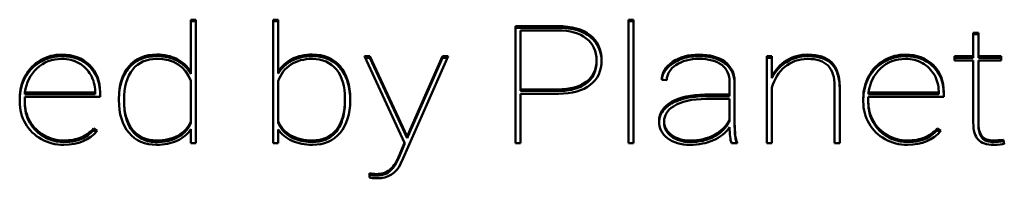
# Model space of a CAD drawing. Header units: millimetres. Extents: x 90 to 4407, y 90 to 14716.
# Tile 21 of 32: x 3093.5 to 3124.52, y 2380.58 to 2385.59. Entities that reach past the tile are written whole.
import ezdxf

# ---------------------------------------------------------------- set-up
doc = ezdxf.new("R2010")
doc.units = ezdxf.units.MM
doc.header["$LTSCALE"] = 15
doc.layers.add('Visible (ISO)', color=7, linetype='Continuous', lineweight=50)

msp = doc.modelspace()

# ---------------------------------------------------------------- linework, layer by layer
at = {"layer": 'Visible (ISO)'}
for p, q in [((3098.896, 2383.93), (3098.896, 2385.586)), ((3098.896, 2385.586), (3099.054, 2385.586)), ((3098.896, 2385.536), (3099.054, 2385.536)), ((3099.054, 2385.586), (3099.054, 2381.691)), ((3101.485, 2385.586), (3101.643, 2385.586)), ((3101.485, 2381.691), (3101.485, 2385.586)), ((3101.485, 2385.536), (3101.643, 2385.536)), ((3101.643, 2385.586), (3101.643, 2383.935)), ((3112.68, 2381.691), (3112.68, 2385.586)), ((3112.68, 2385.586), (3112.838, 2385.586)), ((3112.68, 2385.536), (3112.838, 2385.536)), ((3112.838, 2385.586), (3112.838, 2381.691)), ((3109.122, 2381.691), (3109.122, 2385.383)), ((3109.122, 2385.383), (3110.454, 2385.383)), ((3109.122, 2385.333), (3110.454, 2385.333)), ((3110.454, 2385.246), (3109.28, 2385.246)), ((3109.28, 2385.246), (3109.28, 2383.387)), ((3123.541, 2384.435), (3123.541, 2385.175)), ((3123.541, 2385.175), (3123.702, 2385.175)), ((3123.541, 2385.125), (3123.702, 2385.125)), ((3123.702, 2385.175), (3123.702, 2384.435)), ((3104.364, 2384.435), (3104.536, 2384.435)), ((3105.626, 2381.706), (3104.364, 2384.435)), ((3104.387, 2384.385), (3104.536, 2384.385)), ((3104.536, 2384.435), (3105.711, 2381.904)), ((3104.536, 2384.385), (3104.536, 2384.435)), ((3104.536, 2384.385), (3105.711, 2381.854)), ((3107.002, 2384.435), (3105.585, 2381.214)), ((3105.731, 2381.955), (3106.826, 2384.435)), ((3105.731, 2381.905), (3106.826, 2384.385)), ((3106.826, 2384.435), (3107.002, 2384.435)), ((3106.826, 2384.385), (3106.826, 2384.435)), ((3106.826, 2384.385), (3106.98, 2384.385)), ((3111.673, 2384.25), (3111.673, 2384.3)), ((3117.043, 2384.435), (3117.201, 2384.435)), ((3117.043, 2381.691), (3117.043, 2384.435)), ((3117.043, 2384.385), (3117.201, 2384.385)), ((3117.201, 2384.435), (3117.201, 2383.796)), ((3122.955, 2384.298), (3122.955, 2384.435)), ((3122.955, 2384.435), (3123.541, 2384.435)), ((3122.955, 2384.385), (3123.541, 2384.385)), ((3123.541, 2384.298), (3122.955, 2384.298)), ((3123.541, 2384.385), (3123.541, 2384.435)), ((3123.541, 2382.33), (3123.541, 2384.298)), ((3123.702, 2384.385), (3123.702, 2384.435)), ((3123.702, 2384.435), (3124.423, 2384.435)), ((3123.702, 2384.385), (3124.423, 2384.385)), ((3124.423, 2384.298), (3123.702, 2384.298)), ((3123.702, 2384.298), (3123.702, 2382.348)), ((3124.423, 2384.435), (3124.423, 2384.298)), ((3098.896, 2383.88), (3098.896, 2383.93)), ((3098.896, 2382.37), (3098.896, 2383.656)), ((3101.643, 2383.885), (3101.643, 2383.935)), ((3113.886, 2383.679), (3113.728, 2383.684)), ((3117.201, 2383.746), (3117.201, 2383.796)), ((3101.643, 2383.644), (3101.643, 2382.386)), ((3109.28, 2383.337), (3109.28, 2383.387)), ((3109.28, 2383.387), (3110.454, 2383.387)), ((3115.866, 2383.223), (3115.866, 2383.623)), ((3116.024, 2383.638), (3116.024, 2382.327)), ((3117.201, 2383.447), (3117.201, 2381.691)), ((3119.175, 2381.691), (3119.175, 2383.484)), ((3119.333, 2383.481), (3119.333, 2381.691)), ((3093.502, 2383.002), (3093.502, 2383.116)), ((3093.66, 2383.154), (3093.66, 2383.005)), ((3096.035, 2383.154), (3093.66, 2383.154)), ((3093.669, 2383.291), (3095.877, 2383.291)), ((3093.669, 2383.241), (3093.669, 2383.291)), ((3093.669, 2383.241), (3095.877, 2383.241)), ((3095.877, 2383.291), (3095.877, 2383.324)), ((3095.877, 2383.241), (3095.877, 2383.291)), ((3096.035, 2383.299), (3096.035, 2383.154)), ((3096.627, 2383.055), (3096.627, 2383.091)), ((3096.791, 2382.988), (3096.791, 2383.038)), ((3103.749, 2383.041), (3103.749, 2383.091)), ((3103.913, 2383.081), (3103.913, 2383.038)), ((3109.28, 2383.337), (3110.454, 2383.337)), ((3110.475, 2383.251), (3109.28, 2383.251)), ((3109.28, 2383.251), (3109.28, 2381.691)), ((3115.084, 2383.223), (3115.866, 2383.223)), ((3115.084, 2383.173), (3115.866, 2383.173)), ((3115.866, 2383.086), (3115.134, 2383.086)), ((3115.866, 2383.173), (3115.866, 2383.223)), ((3115.866, 2382.434), (3115.866, 2383.086)), ((3120.077, 2383.002), (3120.077, 2383.116)), ((3122.61, 2383.154), (3120.235, 2383.154)), ((3120.235, 2383.154), (3120.235, 2383.005)), ((3120.244, 2383.241), (3120.244, 2383.291)), ((3120.244, 2383.291), (3122.452, 2383.291)), ((3120.244, 2383.241), (3122.452, 2383.241)), ((3122.452, 2383.291), (3122.452, 2383.324)), ((3122.452, 2383.241), (3122.452, 2383.291)), ((3122.61, 2383.299), (3122.61, 2383.154)), ((3093.66, 2382.955), (3093.66, 2383.005)), ((3120.235, 2382.955), (3120.235, 2383.005)), ((3115.866, 2382.384), (3115.866, 2382.434)), ((3095.83, 2382.152), (3095.942, 2382.084)), ((3095.83, 2382.102), (3095.83, 2382.152)), ((3095.83, 2382.102), (3095.914, 2382.051)), ((3098.896, 2382.32), (3098.896, 2382.37)), ((3098.896, 2381.691), (3098.896, 2382.129)), ((3101.643, 2382.336), (3101.643, 2382.386)), ((3101.643, 2382.125), (3101.643, 2381.691)), ((3113.802, 2382.328), (3113.802, 2382.378)), ((3116.024, 2382.277), (3116.024, 2382.327)), ((3122.405, 2382.102), (3122.405, 2382.152)), ((3122.405, 2382.152), (3122.516, 2382.084)), ((3122.405, 2382.102), (3122.489, 2382.051)), ((3123.702, 2382.298), (3123.702, 2382.348)), ((3105.711, 2381.904), (3105.731, 2381.955)), ((3105.711, 2381.854), (3105.731, 2381.905)), ((3105.711, 2381.854), (3105.711, 2381.904)), ((3105.731, 2381.905), (3105.731, 2381.955)), ((3124.493, 2381.75), (3124.493, 2381.8)), ((3124.493, 2381.8), (3124.519, 2381.67)), ((3099.054, 2381.691), (3098.896, 2381.691)), ((3101.643, 2381.691), (3101.485, 2381.691)), ((3105.432, 2381.253), (3105.626, 2381.706)), ((3105.432, 2381.203), (3105.626, 2381.656)), ((3105.626, 2381.656), (3105.626, 2381.706)), ((3109.28, 2381.691), (3109.122, 2381.691)), ((3112.838, 2381.691), (3112.68, 2381.691)), ((3116.106, 2381.691), (3115.925, 2381.691)), ((3116.106, 2381.713), (3116.106, 2381.691)), ((3117.201, 2381.691), (3117.043, 2381.691)), ((3119.333, 2381.691), (3119.175, 2381.691)), ((3124.493, 2381.75), (3124.51, 2381.668)), ((3105.585, 2381.214), (3105.514, 2381.062)), ((3104.525, 2380.611), (3104.522, 2380.742))]:
    msp.add_line(p, q, dxfattribs=at)
for points in [[(3110.454, 2385.383), (3110.89, 2385.383), (3111.228, 2385.288), (3111.469, 2385.098)], [(3111.352, 2384.997), (3111.138, 2385.163), (3110.839, 2385.246), (3110.454, 2385.246)], [(3093.678, 2383.813), (3093.795, 2384.025), (3093.956, 2384.189), (3094.161, 2384.308)], [(3095.366, 2384.215), (3095.207, 2384.304), (3095.029, 2384.349), (3094.832, 2384.349)], [(3098.453, 2384.346), (3098.635, 2384.253), (3098.783, 2384.114), (3098.896, 2383.93)], [(3101.643, 2383.935), (3101.754, 2384.116), (3101.901, 2384.253), (3102.084, 2384.346)], [(3117.201, 2383.796), (3117.305, 2384.009), (3117.457, 2384.177), (3117.658, 2384.3)], [(3120.253, 2383.813), (3120.37, 2384.025), (3120.531, 2384.189), (3120.736, 2384.308)], [(3121.941, 2384.215), (3121.782, 2384.304), (3121.604, 2384.349), (3121.406, 2384.349)], [(3095.741, 2383.843), (3095.65, 2384.002), (3095.525, 2384.127), (3095.366, 2384.215)], [(3096.627, 2383.091), (3096.627, 2383.528), (3096.733, 2383.871), (3096.946, 2384.116)], [(3097.062, 2384.016), (3096.881, 2383.795), (3096.791, 2383.468), (3096.791, 2383.038)], [(3102.046, 2384.171), (3101.861, 2384.053), (3101.727, 2383.877), (3101.643, 2383.644)], [(3103.749, 2383.091), (3103.749, 2383.484), (3103.658, 2383.793), (3103.478, 2384.015)], [(3103.593, 2384.116), (3103.806, 2383.871), (3103.913, 2383.525), (3103.913, 2383.081)], [(3113.728, 2383.684), (3113.728, 2383.907), (3113.841, 2384.096), (3114.068, 2384.252)], [(3114.176, 2384.156), (3113.983, 2384.027), (3113.886, 2383.868), (3113.886, 2383.679)], [(3115.866, 2383.623), (3115.866, 2383.853), (3115.782, 2384.031), (3115.616, 2384.158)], [(3117.607, 2384.096), (3117.407, 2383.928), (3117.272, 2383.712), (3117.201, 2383.447)], [(3119.175, 2383.484), (3119.173, 2383.778), (3119.104, 2383.996), (3118.967, 2384.137)], [(3119.083, 2384.236), (3119.248, 2384.069), (3119.331, 2383.817), (3119.333, 2383.481)], [(3122.316, 2383.843), (3122.225, 2384.002), (3122.1, 2384.127), (3121.941, 2384.215)], [(3093.502, 2383.116), (3093.502, 2383.37), (3093.561, 2383.602), (3093.678, 2383.813)], [(3095.877, 2383.324), (3095.877, 2383.51), (3095.832, 2383.683), (3095.741, 2383.843)], [(3120.077, 2383.116), (3120.077, 2383.37), (3120.136, 2383.602), (3120.253, 2383.813)], [(3122.452, 2383.324), (3122.452, 2383.51), (3122.406, 2383.683), (3122.316, 2383.843)], [(3110.454, 2383.387), (3110.839, 2383.387), (3111.138, 2383.468), (3111.352, 2383.628)], [(3111.478, 2383.53), (3111.243, 2383.347), (3110.908, 2383.254), (3110.475, 2383.251)], [(3096.946, 2382.018), (3096.733, 2382.27), (3096.627, 2382.616), (3096.627, 2383.055)], [(3096.791, 2383.038), (3096.791, 2382.648), (3096.88, 2382.341), (3097.057, 2382.116)], [(3103.482, 2382.114), (3103.66, 2382.339), (3103.749, 2382.665), (3103.749, 2383.091)], [(3103.913, 2383.038), (3103.913, 2382.61), (3103.806, 2382.27), (3103.593, 2382.018)], [(3114.037, 2382.99), (3114.3, 2383.142), (3114.649, 2383.219), (3115.084, 2383.223)], [(3115.134, 2383.086), (3114.681, 2383.086), (3114.334, 2383.008), (3114.094, 2382.852)], [(3093.66, 2383.005), (3093.66, 2382.782), (3093.715, 2382.576), (3093.823, 2382.386)], [(3120.235, 2383.005), (3120.235, 2382.782), (3120.289, 2382.576), (3120.397, 2382.386)], [(3115.384, 2381.949), (3115.598, 2382.064), (3115.759, 2382.226), (3115.866, 2382.434)], [(3093.823, 2382.386), (3093.931, 2382.196), (3094.081, 2382.047), (3094.271, 2381.939)], [(3095.433, 2381.869), (3095.583, 2381.93), (3095.715, 2382.025), (3095.83, 2382.152)], [(3101.643, 2382.386), (3101.727, 2382.191), (3101.861, 2382.041), (3102.046, 2381.935)], [(3115.866, 2382.193), (3115.741, 2382.017), (3115.57, 2381.881), (3115.354, 2381.784)], [(3115.925, 2381.691), (3115.885, 2381.807), (3115.866, 2381.975), (3115.866, 2382.193)], [(3116.024, 2382.327), (3116.024, 2382.026), (3116.052, 2381.822), (3116.106, 2381.713)], [(3120.397, 2382.386), (3120.506, 2382.196), (3120.655, 2382.047), (3120.846, 2381.939)], [(3122.008, 2381.869), (3122.158, 2381.93), (3122.29, 2382.025), (3122.405, 2382.152)], [(3123.693, 2381.806), (3123.594, 2381.917), (3123.543, 2382.092), (3123.541, 2382.33)], [(3123.702, 2382.348), (3123.702, 2382.154), (3123.739, 2382.01), (3123.812, 2381.917)], [(3094.89, 2381.64), (3094.635, 2381.64), (3094.4, 2381.7), (3094.186, 2381.819)], [(3095.942, 2382.084), (3095.705, 2381.788), (3095.355, 2381.64), (3094.89, 2381.64)], [(3114.033, 2381.952), (3114.187, 2381.835), (3114.382, 2381.777), (3114.619, 2381.777)], [(3114.619, 2381.777), (3114.915, 2381.777), (3115.171, 2381.835), (3115.384, 2381.949)], [(3121.465, 2381.64), (3121.209, 2381.64), (3120.975, 2381.7), (3120.761, 2381.819)], [(3122.516, 2382.084), (3122.28, 2381.788), (3121.93, 2381.64), (3121.465, 2381.64)]]:
    msp.add_open_spline(points, degree=3, dxfattribs=at)
for points, knots in [([(3110.454, 2385.333), (3110.673, 2385.333), (3110.897, 2385.309), (3111.237, 2385.197), (3111.361, 2385.133), (3111.469, 2385.048)], [-0.109377, -0.109377, -0.109377, -0.109377, -0.0438051, -0.0438051, 0, 0, 0, 0]), ([(3111.352, 2383.628), (3111.566, 2383.789), (3111.673, 2384.013), (3111.673, 2384.3), (3111.673, 2384.598), (3111.566, 2384.83), (3111.352, 2384.997)], [2, 2, 2, 2, 3, 3, 3, 4, 4, 4, 4]), ([(3111.469, 2385.098), (3111.71, 2384.908), (3111.831, 2384.644), (3111.831, 2384.305), (3111.831, 2383.971), (3111.713, 2383.712), (3111.478, 2383.53)], [5, 5, 5, 5, 6, 6, 6, 7, 7, 7, 7]), ([(3111.469, 2385.048), (3111.539, 2384.993), (3111.599, 2384.931), (3111.701, 2384.793), (3111.74, 2384.718), (3111.814, 2384.511), (3111.829, 2384.384), (3111.831, 2384.28)], [-0.14838607, -0.14838607, -0.14838607, -0.14838607, -0.13466393, -0.13466393, -0.12076613, -0.12076613, -0.09822923, -0.09822923, -0.09822923, -0.09822923]), ([(3094.832, 2384.349), (3094.523, 2384.349), (3094.262, 2384.249), (3094.047, 2384.05), (3093.832, 2383.852), (3093.706, 2383.599), (3093.669, 2383.291)], [0, 0, 0, 0, 1, 1, 1, 2, 2, 2, 2]), ([(3094.161, 2384.308), (3094.366, 2384.426), (3094.59, 2384.485), (3094.832, 2384.485), (3095.185, 2384.485), (3095.474, 2384.376), (3095.699, 2384.158), (3095.923, 2383.94), (3096.035, 2383.654), (3096.035, 2383.299)], [6, 6, 6, 6, 7, 7, 7, 8, 8, 8, 9, 9, 9, 9]), ([(3094.161, 2384.258), (3094.265, 2384.318), (3094.377, 2384.364), (3094.624, 2384.427), (3094.752, 2384.439), (3095.027, 2384.43), (3095.167, 2384.407), (3095.435, 2384.31), (3095.553, 2384.238), (3095.734, 2384.079), (3095.844, 2383.966), (3096.005, 2383.619), (3096.035, 2383.434), (3096.035, 2383.249)], [-0.4475749, -0.4475749, -0.4475749, -0.4475749, -0.3749584, -0.3749584, -0.2984636, -0.2984636, -0.2146684, -0.2146684, -0.1294892, -0.1294892, -0.0640518, -0.0640518, 0, 0, 0, 0]), ([(3096.946, 2384.116), (3097.159, 2384.363), (3097.451, 2384.485), (3097.822, 2384.485), (3098.06, 2384.485), (3098.27, 2384.439), (3098.453, 2384.346)], [1, 1, 1, 1, 2, 2, 2, 3, 3, 3, 3]), ([(3096.946, 2384.066), (3097.021, 2384.153), (3097.109, 2384.229), (3097.316, 2384.347), (3097.427, 2384.387), (3097.733, 2384.447), (3097.916, 2384.438), (3098.186, 2384.402), (3098.325, 2384.361), (3098.453, 2384.296)], [-0.130839, -0.130839, -0.130839, -0.130839, -0.1062237, -0.1062237, -0.0821862, -0.0821862, -0.0445484, -0.0445484, 0, 0, 0, 0]), ([(3098.896, 2383.656), (3098.715, 2384.118), (3098.356, 2384.349), (3097.819, 2384.349), (3097.495, 2384.349), (3097.242, 2384.238), (3097.062, 2384.016)], [5, 5, 5, 5, 6, 6, 6, 7, 7, 7, 7]), ([(3098.453, 2384.296), (3098.545, 2384.249), (3098.628, 2384.191), (3098.778, 2384.049), (3098.843, 2383.967), (3098.896, 2383.88)], [-0.06652275, -0.06652275, -0.06652275, -0.06652275, -0.0343199, -0.0343199, 0, 0, 0, 0]), ([(3101.643, 2383.885), (3101.696, 2383.971), (3101.76, 2384.052), (3101.909, 2384.191), (3101.992, 2384.249), (3102.084, 2384.296)], [-0.06591228, -0.06591228, -0.06591228, -0.06591228, -0.03204983, -0.03204983, 0, 0, 0, 0]), ([(3103.478, 2384.015), (3103.297, 2384.237), (3103.045, 2384.349), (3102.721, 2384.349), (3102.455, 2384.349), (3102.23, 2384.289), (3102.046, 2384.171)], [1, 1, 1, 1, 2, 2, 2, 3, 3, 3, 3]), ([(3102.084, 2384.346), (3102.266, 2384.439), (3102.478, 2384.485), (3102.718, 2384.485), (3103.089, 2384.485), (3103.381, 2384.363), (3103.593, 2384.116)], [10, 10, 10, 10, 11, 11, 11, 12, 12, 12, 12]), ([(3102.084, 2384.296), (3102.153, 2384.331), (3102.226, 2384.36), (3102.382, 2384.404), (3102.463, 2384.419), (3102.631, 2384.436), (3102.771, 2384.443), (3103.052, 2384.404), (3103.173, 2384.368), (3103.407, 2384.248), (3103.508, 2384.165), (3103.593, 2384.066)], [-0.217435, -0.217435, -0.217435, -0.217435, -0.1734798, -0.1734798, -0.1279563, -0.1279563, -0.0814075, -0.0814075, -0.0424968, -0.0424968, 0, 0, 0, 0]), ([(3114.068, 2384.252), (3114.295, 2384.408), (3114.572, 2384.485), (3114.9, 2384.485), (3115.241, 2384.485), (3115.513, 2384.411), (3115.714, 2384.263), (3115.915, 2384.116), (3116.018, 2383.907), (3116.024, 2383.638)], [15, 15, 15, 15, 16, 16, 16, 17, 17, 17, 18, 18, 18, 18]), ([(3114.068, 2384.202), (3114.133, 2384.246), (3114.202, 2384.285), (3114.35, 2384.349), (3114.427, 2384.374), (3114.717, 2384.442), (3114.917, 2384.439), (3115.192, 2384.421), (3115.339, 2384.394), (3115.604, 2384.293), (3115.695, 2384.231), (3115.838, 2384.111), (3115.9, 2384.032), (3115.999, 2383.831), (3116.021, 2383.71), (3116.024, 2383.588)], [-0.1708565, -0.1708565, -0.1708565, -0.1708565, -0.1619022, -0.1619022, -0.1528603, -0.1528603, -0.1292146, -0.1292146, -0.101862, -0.101862, -0.0756905, -0.0756905, -0.042143, -0.042143, 0, 0, 0, 0]), ([(3115.616, 2384.158), (3115.449, 2384.285), (3115.21, 2384.349), (3114.9, 2384.349), (3114.611, 2384.349), (3114.37, 2384.284), (3114.176, 2384.156)], [10, 10, 10, 10, 11, 11, 11, 12, 12, 12, 12]), ([(3118.967, 2384.137), (3118.83, 2384.278), (3118.614, 2384.349), (3118.317, 2384.349), (3118.044, 2384.349), (3117.807, 2384.264), (3117.607, 2384.096)], [8, 8, 8, 8, 9, 9, 9, 10, 10, 10, 10]), ([(3117.658, 2384.3), (3117.859, 2384.424), (3118.082, 2384.485), (3118.326, 2384.485), (3118.665, 2384.485), (3118.918, 2384.402), (3119.083, 2384.236)], [1, 1, 1, 1, 2, 2, 2, 3, 3, 3, 3]), ([(3117.658, 2384.25), (3117.723, 2384.29), (3117.791, 2384.324), (3117.934, 2384.379), (3118.007, 2384.4), (3118.25, 2384.445), (3118.41, 2384.438), (3118.644, 2384.411), (3118.754, 2384.385), (3118.943, 2384.301), (3119.019, 2384.25), (3119.083, 2384.186)], [-0.133862, -0.133862, -0.133862, -0.133862, -0.1168296, -0.1168296, -0.1002102, -0.1002102, -0.0634674, -0.0634674, -0.0294419, -0.0294419, 0, 0, 0, 0]), ([(3121.406, 2384.349), (3121.098, 2384.349), (3120.836, 2384.249), (3120.622, 2384.05), (3120.407, 2383.852), (3120.281, 2383.599), (3120.244, 2383.291)], [0, 0, 0, 0, 1, 1, 1, 2, 2, 2, 2]), ([(3120.736, 2384.308), (3120.941, 2384.426), (3121.164, 2384.485), (3121.406, 2384.485), (3121.76, 2384.485), (3122.049, 2384.376), (3122.273, 2384.158), (3122.498, 2383.94), (3122.61, 2383.654), (3122.61, 2383.299)], [6, 6, 6, 6, 7, 7, 7, 8, 8, 8, 9, 9, 9, 9]), ([(3120.736, 2384.258), (3120.84, 2384.318), (3120.952, 2384.364), (3121.198, 2384.427), (3121.326, 2384.439), (3121.602, 2384.43), (3121.742, 2384.407), (3122.01, 2384.31), (3122.127, 2384.238), (3122.309, 2384.079), (3122.418, 2383.966), (3122.579, 2383.619), (3122.61, 2383.434), (3122.61, 2383.249)], [-0.4475749, -0.4475749, -0.4475749, -0.4475749, -0.3749584, -0.3749584, -0.2984636, -0.2984636, -0.2146684, -0.2146684, -0.1294892, -0.1294892, -0.0640518, -0.0640518, 0, 0, 0, 0]), ([(3093.678, 2383.763), (3093.734, 2383.865), (3093.803, 2383.96), (3093.967, 2384.127), (3094.058, 2384.198), (3094.161, 2384.258)], [-0.07611643, -0.07611643, -0.07611643, -0.07611643, -0.03718074, -0.03718074, 0, 0, 0, 0]), ([(3096.627, 2383.048), (3096.627, 2383.256), (3096.652, 2383.472), (3096.771, 2383.813), (3096.843, 2383.948), (3096.946, 2384.066)], [-0.1235704, -0.1235704, -0.1235704, -0.1235704, -0.0514071, -0.0514071, 0, 0, 0, 0]), ([(3103.593, 2384.066), (3103.708, 2383.934), (3103.784, 2383.782), (3103.891, 2383.434), (3103.912, 2383.233), (3103.913, 2383.038)], [-0.1254752, -0.1254752, -0.1254752, -0.1254752, -0.068396, -0.068396, -0.0008122, -0.0008122, -0.0008122, -0.0008122]), ([(3111.352, 2383.578), (3111.415, 2383.626), (3111.47, 2383.68), (3111.562, 2383.801), (3111.597, 2383.867), (3111.66, 2384.044), (3111.673, 2384.153), (3111.673, 2384.25)], [-0.1549317, -0.1549317, -0.1549317, -0.1549317, -0.13636991, -0.13636991, -0.11769213, -0.11769213, -0.0888847, -0.0888847, -0.0888847, -0.0888847]), ([(3113.73, 2383.684), (3113.733, 2383.725), (3113.741, 2383.765), (3113.768, 2383.859), (3113.792, 2383.911), (3113.885, 2384.055), (3113.97, 2384.135), (3114.068, 2384.202)], [-0.07121062, -0.07121062, -0.07121062, -0.07121062, -0.05703727, -0.05703727, -0.03747407, -0.03747407, 0, 0, 0, 0]), ([(3117.201, 2383.746), (3117.251, 2383.848), (3117.314, 2383.944), (3117.469, 2384.116), (3117.558, 2384.189), (3117.658, 2384.25)], [-0.07543217, -0.07543217, -0.07543217, -0.07543217, -0.03698051, -0.03698051, 0, 0, 0, 0]), ([(3119.083, 2384.186), (3119.125, 2384.143), (3119.161, 2384.095), (3119.224, 2383.99), (3119.249, 2383.932), (3119.316, 2383.731), (3119.332, 2383.578), (3119.333, 2383.431)], [-0.09177724, -0.09177724, -0.09177724, -0.09177724, -0.07213987, -0.07213987, -0.05072998, -0.05072998, 0, 0, 0, 0]), ([(3120.253, 2383.763), (3120.309, 2383.865), (3120.377, 2383.96), (3120.541, 2384.127), (3120.633, 2384.198), (3120.736, 2384.258)], [-0.07611643, -0.07611643, -0.07611643, -0.07611643, -0.03718074, -0.03718074, 0, 0, 0, 0]), ([(3093.502, 2383.066), (3093.502, 2383.189), (3093.516, 2383.311), (3093.575, 2383.546), (3093.619, 2383.657), (3093.678, 2383.763)], [-0.08340241, -0.08340241, -0.08340241, -0.08340241, -0.04089229, -0.04089229, 0, 0, 0, 0]), ([(3120.077, 2383.066), (3120.077, 2383.189), (3120.091, 2383.311), (3120.15, 2383.546), (3120.194, 2383.657), (3120.253, 2383.763)], [-0.08340241, -0.08340241, -0.08340241, -0.08340241, -0.04089229, -0.04089229, 0, 0, 0, 0]), ([(3110.454, 2383.337), (3110.645, 2383.337), (3110.841, 2383.357), (3111.143, 2383.451), (3111.254, 2383.505), (3111.352, 2383.578)], [-0.09608143, -0.09608143, -0.09608143, -0.09608143, -0.03878959, -0.03878959, 0, 0, 0, 0]), ([(3103.482, 2382.064), (3103.58, 2382.188), (3103.642, 2382.331), (3103.732, 2382.659), (3103.749, 2382.854), (3103.749, 2383.041)], [-0.1163684, -0.1163684, -0.1163684, -0.1163684, -0.0646073, -0.0646073, 0, 0, 0, 0]), ([(3114.037, 2382.94), (3114.177, 2383.021), (3114.333, 2383.076), (3114.686, 2383.154), (3114.888, 2383.171), (3115.084, 2383.173)], [-0.109356, -0.109356, -0.109356, -0.109356, -0.0589863, -0.0589863, 0, 0, 0, 0]), ([(3094.186, 2381.819), (3093.972, 2381.938), (3093.805, 2382.102), (3093.684, 2382.31), (3093.563, 2382.518), (3093.502, 2382.748), (3093.502, 2383.002)], [1, 1, 1, 1, 2, 2, 2, 3, 3, 3, 3]), ([(3093.66, 2382.955), (3093.66, 2382.846), (3093.673, 2382.739), (3093.728, 2382.53), (3093.769, 2382.431), (3093.823, 2382.336)], [-0.0742671, -0.0742671, -0.0742671, -0.0742671, -0.03667317, -0.03667317, 0, 0, 0, 0]), ([(3096.791, 2382.988), (3096.791, 2382.809), (3096.81, 2382.625), (3096.903, 2382.315), (3096.965, 2382.183), (3097.057, 2382.066)], [-0.111047, -0.111047, -0.111047, -0.111047, -0.0491174, -0.0491174, 0, 0, 0, 0]), ([(3113.911, 2381.847), (3113.733, 2381.985), (3113.643, 2382.164), (3113.643, 2382.386), (3113.643, 2382.637), (3113.775, 2382.839), (3114.037, 2382.99)], [4, 4, 4, 4, 5, 5, 5, 6, 6, 6, 6]), ([(3113.644, 2382.36), (3113.645, 2382.399), (3113.65, 2382.441), (3113.68, 2382.571), (3113.719, 2382.651), (3113.845, 2382.81), (3113.935, 2382.882), (3114.037, 2382.94)], [-0.08262591, -0.08262591, -0.08262591, -0.08262591, -0.06699734, -0.06699734, -0.0366453, -0.0366453, 0, 0, 0, 0]), ([(3114.094, 2382.852), (3113.899, 2382.725), (3113.802, 2382.567), (3113.802, 2382.378), (3113.802, 2382.211), (3113.879, 2382.068), (3114.033, 2381.952)], [5, 5, 5, 5, 6, 6, 6, 7, 7, 7, 7]), ([(3120.761, 2381.819), (3120.547, 2381.938), (3120.38, 2382.102), (3120.258, 2382.31), (3120.137, 2382.518), (3120.077, 2382.748), (3120.077, 2383.002)], [1, 1, 1, 1, 2, 2, 2, 3, 3, 3, 3]), ([(3120.235, 2382.955), (3120.235, 2382.846), (3120.248, 2382.739), (3120.303, 2382.53), (3120.343, 2382.431), (3120.397, 2382.336)], [-0.0742671, -0.0742671, -0.0742671, -0.0742671, -0.03667317, -0.03667317, 0, 0, 0, 0]), ([(3093.823, 2382.336), (3093.875, 2382.244), (3093.939, 2382.159), (3094.091, 2382.007), (3094.176, 2381.943), (3094.271, 2381.889)], [-0.06951743, -0.06951743, -0.06951743, -0.06951743, -0.03415684, -0.03415684, 0, 0, 0, 0]), ([(3095.433, 2381.819), (3095.51, 2381.85), (3095.58, 2381.889), (3095.714, 2381.985), (3095.775, 2382.041), (3095.83, 2382.102)], [-0.05207873, -0.05207873, -0.05207873, -0.05207873, -0.02682385, -0.02682385, 0, 0, 0, 0]), ([(3098.896, 2382.129), (3098.789, 2381.974), (3098.642, 2381.853), (3098.454, 2381.768), (3098.267, 2381.683), (3098.054, 2381.64), (3097.816, 2381.64), (3097.449, 2381.64), (3097.159, 2381.766), (3096.946, 2382.018)], [9, 9, 9, 9, 10, 10, 10, 11, 11, 11, 12, 12, 12, 12]), ([(3097.057, 2382.116), (3097.235, 2381.89), (3097.487, 2381.777), (3097.813, 2381.777), (3098.074, 2381.777), (3098.298, 2381.827), (3098.483, 2381.928), (3098.669, 2382.029), (3098.807, 2382.176), (3098.896, 2382.37)], [1, 1, 1, 1, 2, 2, 2, 3, 3, 3, 4, 4, 4, 4]), ([(3097.057, 2382.066), (3097.113, 2381.995), (3097.179, 2381.931), (3097.333, 2381.828), (3097.416, 2381.791), (3097.562, 2381.751), (3097.702, 2381.717), (3098.072, 2381.739), (3098.218, 2381.766), (3098.473, 2381.864), (3098.576, 2381.926), (3098.767, 2382.096), (3098.842, 2382.203), (3098.896, 2382.32)], [-0.409301, -0.409301, -0.409301, -0.409301, -0.2976679, -0.2976679, -0.1905411, -0.1905411, -0.1253866, -0.1253866, -0.0820494, -0.0820494, -0.0437872, -0.0437872, 0, 0, 0, 0]), ([(3101.643, 2382.336), (3101.683, 2382.243), (3101.737, 2382.156), (3101.874, 2382.002), (3101.954, 2381.938), (3102.046, 2381.885)], [-0.06737232, -0.06737232, -0.06737232, -0.06737232, -0.03303583, -0.03303583, 0, 0, 0, 0]), ([(3103.593, 2382.018), (3103.381, 2381.766), (3103.091, 2381.64), (3102.724, 2381.64), (3102.485, 2381.64), (3102.273, 2381.683), (3102.085, 2381.768), (3101.898, 2381.853), (3101.75, 2381.972), (3101.643, 2382.125)], [1, 1, 1, 1, 2, 2, 2, 3, 3, 3, 4, 4, 4, 4]), ([(3102.046, 2381.935), (3102.23, 2381.83), (3102.457, 2381.777), (3102.727, 2381.777), (3103.053, 2381.777), (3103.304, 2381.889), (3103.482, 2382.114)], [6, 6, 6, 6, 7, 7, 7, 8, 8, 8, 8]), ([(3113.801, 2382.328), (3113.801, 2382.309), (3113.803, 2382.293), (3113.81, 2382.212), (3113.83, 2382.146), (3113.906, 2382.014), (3113.964, 2381.954), (3114.033, 2381.902)], [-0.05553743, -0.05553743, -0.05553743, -0.05553743, -0.05118653, -0.05118653, -0.02732117, -0.02732117, 0, 0, 0, 0]), ([(3115.384, 2381.899), (3115.49, 2381.956), (3115.584, 2382.025), (3115.748, 2382.19), (3115.814, 2382.283), (3115.866, 2382.384)], [-0.07543613, -0.07543613, -0.07543613, -0.07543613, -0.03810631, -0.03810631, 0, 0, 0, 0]), ([(3116.024, 2382.277), (3116.024, 2382.123), (3116.031, 2381.961), (3116.064, 2381.782), (3116.077, 2381.733), (3116.094, 2381.691)], [-0.05770593, -0.05770593, -0.05770593, -0.05770593, -0.0179386, -0.0179386, -0.00329124, -0.00329124, -0.00329124, -0.00329124]), ([(3120.397, 2382.336), (3120.45, 2382.244), (3120.514, 2382.159), (3120.666, 2382.007), (3120.75, 2381.943), (3120.846, 2381.889)], [-0.06951743, -0.06951743, -0.06951743, -0.06951743, -0.03415684, -0.03415684, 0, 0, 0, 0]), ([(3122.008, 2381.819), (3122.084, 2381.85), (3122.154, 2381.889), (3122.288, 2381.985), (3122.35, 2382.041), (3122.405, 2382.102)], [-0.05207873, -0.05207873, -0.05207873, -0.05207873, -0.02682385, -0.02682385, 0, 0, 0, 0]), ([(3123.702, 2382.298), (3123.702, 2382.202), (3123.711, 2382.096), (3123.757, 2381.955), (3123.78, 2381.908), (3123.812, 2381.867)], [-0.05071215, -0.05071215, -0.05071215, -0.05071215, -0.01727318, -0.01727318, 0, 0, 0, 0]), ([(3094.271, 2381.939), (3094.461, 2381.831), (3094.668, 2381.777), (3094.89, 2381.777), (3095.103, 2381.777), (3095.284, 2381.808), (3095.433, 2381.869)], [14, 14, 14, 14, 15, 15, 15, 16, 16, 16, 16]), ([(3094.271, 2381.889), (3094.391, 2381.821), (3094.52, 2381.773), (3094.829, 2381.717), (3094.981, 2381.727), (3095.195, 2381.747), (3095.319, 2381.772), (3095.433, 2381.819)], [-0.08692939, -0.08692939, -0.08692939, -0.08692939, -0.06467782, -0.06467782, -0.03787057, -0.03787057, 0, 0, 0, 0]), ([(3102.046, 2381.885), (3102.123, 2381.841), (3102.206, 2381.807), (3102.388, 2381.755), (3102.485, 2381.74), (3102.657, 2381.727), (3102.792, 2381.719), (3103.043, 2381.763), (3103.141, 2381.796), (3103.332, 2381.904), (3103.414, 2381.979), (3103.482, 2382.064)], [-0.2290299, -0.2290299, -0.2290299, -0.2290299, -0.1729455, -0.1729455, -0.1127937, -0.1127937, -0.0682543, -0.0682543, -0.0360136, -0.0360136, 0, 0, 0, 0]), ([(3115.354, 2381.784), (3115.137, 2381.688), (3114.892, 2381.64), (3114.619, 2381.64), (3114.326, 2381.64), (3114.09, 2381.709), (3113.911, 2381.847)], [2, 2, 2, 2, 3, 3, 3, 4, 4, 4, 4]), ([(3114.033, 2381.902), (3114.11, 2381.843), (3114.198, 2381.8), (3114.399, 2381.74), (3114.508, 2381.727), (3114.619, 2381.727)], [-0.06386293, -0.06386293, -0.06386293, -0.06386293, -0.03300875, -0.03300875, 0, 0, 0, 0]), ([(3114.619, 2381.727), (3114.758, 2381.727), (3114.898, 2381.74), (3115.157, 2381.798), (3115.275, 2381.841), (3115.384, 2381.899)], [-0.08046977, -0.08046977, -0.08046977, -0.08046977, -0.03860995, -0.03860995, 0, 0, 0, 0]), ([(3120.846, 2381.939), (3121.036, 2381.831), (3121.242, 2381.777), (3121.465, 2381.777), (3121.678, 2381.777), (3121.859, 2381.808), (3122.008, 2381.869)], [14, 14, 14, 14, 15, 15, 15, 16, 16, 16, 16]), ([(3120.846, 2381.889), (3120.965, 2381.821), (3121.095, 2381.773), (3121.404, 2381.717), (3121.555, 2381.727), (3121.769, 2381.747), (3121.894, 2381.772), (3122.008, 2381.819)], [-0.08692939, -0.08692939, -0.08692939, -0.08692939, -0.06467782, -0.06467782, -0.03787057, -0.03787057, 0, 0, 0, 0]), ([(3124.519, 2381.67), (3124.455, 2381.65), (3124.345, 2381.64), (3124.188, 2381.64), (3123.958, 2381.64), (3123.793, 2381.696), (3123.693, 2381.806)], [9, 9, 9, 9, 10, 10, 10, 11, 11, 11, 11]), ([(3123.812, 2381.917), (3123.885, 2381.824), (3124.008, 2381.777), (3124.18, 2381.777), (3124.265, 2381.777), (3124.37, 2381.784), (3124.493, 2381.8)], [6, 6, 6, 6, 7, 7, 7, 8, 8, 8, 8]), ([(3123.812, 2381.867), (3123.831, 2381.843), (3123.853, 2381.822), (3123.906, 2381.785), (3123.935, 2381.77), (3124.052, 2381.729), (3124.14, 2381.727), (3124.281, 2381.727), (3124.393, 2381.737), (3124.493, 2381.75)], [-0.05112087, -0.05112087, -0.05112087, -0.05112087, -0.04676422, -0.04676422, -0.04233276, -0.04233276, -0.03036126, -0.03036126, 0, 0, 0, 0]), ([(3104.522, 2380.742), (3104.584, 2380.727), (3104.655, 2380.719), (3104.735, 2380.719), (3104.901, 2380.719), (3105.039, 2380.761), (3105.148, 2380.845), (3105.258, 2380.928), (3105.352, 2381.064), (3105.432, 2381.253)], [8, 8, 8, 8, 9, 9, 9, 10, 10, 10, 11, 11, 11, 11]), ([(3104.523, 2380.692), (3104.568, 2380.681), (3104.614, 2380.675), (3104.717, 2380.668), (3104.786, 2380.668), (3104.928, 2380.687), (3104.997, 2380.708), (3105.126, 2380.773), (3105.185, 2380.818), (3105.323, 2380.976), (3105.386, 2381.093), (3105.432, 2381.203)], [-0.1425914, -0.1425914, -0.1425914, -0.1425914, -0.1213578, -0.1213578, -0.0954226, -0.0954226, -0.0682857, -0.0682857, -0.0406104, -0.0406104, 0, 0, 0, 0]), ([(3105.514, 2381.062), (3105.362, 2380.742), (3105.11, 2380.583), (3104.759, 2380.583), (3104.646, 2380.583), (3104.567, 2380.592), (3104.525, 2380.611)], [5, 5, 5, 5, 6, 6, 6, 7, 7, 7, 7])]:
    msp.add_open_spline(points, degree=3, knots=knots, dxfattribs=at)

doc.saveas('drawing.dxf')
